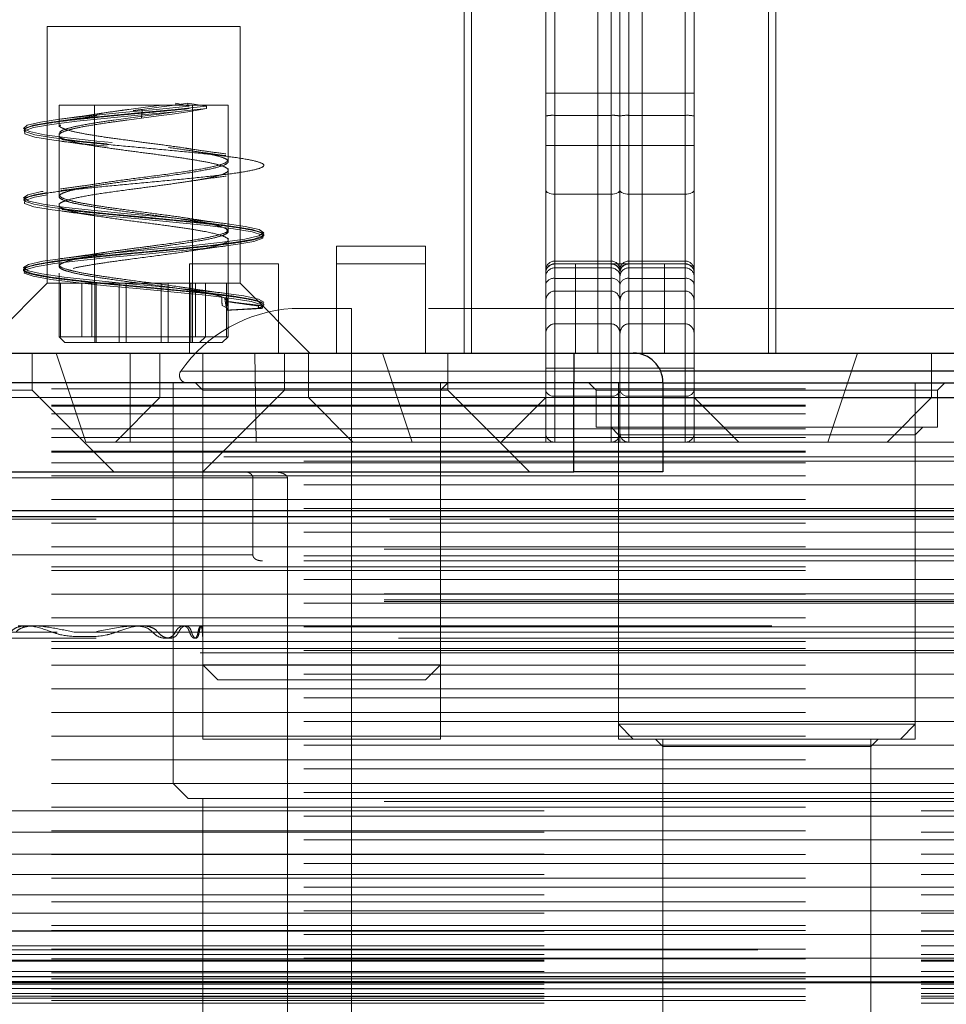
# Model space of a CAD drawing. Header units: millimetres. Extents: x 8 to 290, y 2 to 202.
# Tile 100 of 189: x 105.28 to 106.84, y 174.91 to 176.57. Entities that reach past the tile are written whole.
import ezdxf

# ---------------------------------------------------------------- set-up
doc = ezdxf.new("R2010")
doc.units = ezdxf.units.MM
doc.linetypes.add('HIDDEN', pattern=[1.905, 1.27, -0.635])
doc.styles.add('SLDTEXTSTYLE2', font='TXT', dxfattribs={"width": 0.605})
doc.dimstyles.new('SLDDIMSTYLE2', dxfattribs={"dimtxt": 2.568319, "dimasz": 3, "dimexe": 0, "dimexo": 0.0625, "dimgap": 0.64208, "dimtad": 1, "dimlfac": 20, "dimrnd": 1e-09, "dimzin": 12, "dimdsep": 46, "dimtxsty": 'SLDTEXTSTYLE2', "dimsah": 1, "dimcen": 0.09, "dimadec": 0, "dimazin": 3, "dimtfac": 1, "dimtofl": 0, "dimtmove": 0, "dimatfit": 3, "dimfxl": 1, "dimfrac": 2, "dimtolj": 1, "dimtzin": 12, "dimarcsym": 0})

# ---------------------------------------------------------------- blocks, each defined once
blk = doc.blocks.new('_D_3')
at = {"color": 7, "linetype": 'Continuous', "lineweight": 0}
blk.add_line((33.8917, 159.5789), (139.4917, 159.5789), dxfattribs=at)
at = {"color": 7, "linetype": 'Continuous', "lineweight": 18}
for points in [[(33.8917, 159.5789), (36.8917, 158.8289), (36.8917, 160.3289)], [(139.4917, 159.5789), (136.4917, 160.3289), (136.4917, 158.8289)]]:
    blk.add_solid(points, dxfattribs=at)
at = {"color": 7, "linetype": 'Continuous', "lineweight": 18, "insert": (82.772, 162.9896), "char_height": 2.64583, "attachment_point": 1, "style": 'SLDTEXTSTYLE2'}
blk.add_mtext('2112', dxfattribs=at)

msp = doc.modelspace()

# ---------------------------------------------------------------- linework, layer by layer
at = {"color": 7, "linetype": 'HIDDEN', "lineweight": 18}
for p, q in [((106.03172, 176.81084), (106.03172, 176.01084)), ((106.04422, 176.81084), (106.04422, 176.01084)), ((106.16922, 176.81084), (106.16922, 176.36005)), ((106.25672, 176.81084), (106.25672, 176.01084)), ((106.33172, 176.01084), (106.33172, 176.81084)), ((106.54422, 176.81084), (106.54422, 176.01084)), ((106.55672, 176.01084), (106.55672, 176.81084)), ((106.29422, 176.36005), (106.29422, 176.64168)), ((106.41922, 175.98518), (106.41922, 176.64168)), ((106.18422, 176.59173), (106.18422, 176.44855)), ((106.27922, 176.44855), (106.27922, 176.59173)), ((106.30922, 176.44855), (106.30922, 176.59173)), ((106.40422, 176.59173), (106.40422, 176.44855)), ((106.18422, 176.41105), (106.18422, 176.58452)), ((106.27922, 176.58452), (106.27922, 176.41105)), ((106.30922, 176.58452), (106.30922, 176.41105)), ((106.40422, 176.41105), (106.40422, 176.58452)), ((105.65422, 176.56084), (105.32922, 176.56084)), ((105.32922, 176.56084), (105.32922, 176.12834)), ((105.65422, 176.12834), (105.65422, 176.56084)), ((106.18422, 176.44855), (106.18422, 176.11531)), ((106.18422, 176.44855), (106.27922, 176.44855)), ((106.27922, 176.11531), (106.27922, 176.44855)), ((106.30922, 176.11531), (106.30922, 176.44855)), ((106.40422, 176.44855), (106.30922, 176.44855)), ((106.40422, 176.44855), (106.40422, 176.11531)), ((105.54391, 176.42834), (105.34922, 176.42834)), ((105.34922, 176.42834), (105.34922, 176.39196)), ((105.40922, 176.42834), (105.40922, 176.12834)), ((105.495, 176.42475), (105.51769, 176.42774)), ((105.51755, 176.42475), (105.53958, 176.42774)), ((105.52222, 176.42834), (105.52217, 176.42834)), ((105.52217, 176.42834), (105.54591, 176.42834)), ((105.53958, 176.42774), (105.54391, 176.42834)), ((105.54384, 176.42834), (105.56612, 176.4316)), ((105.54391, 176.42834), (105.54384, 176.42834)), ((105.54384, 176.42834), (105.56612, 176.42834)), ((105.54591, 176.4316), (105.56873, 176.42637)), ((105.54591, 176.42834), (105.54591, 176.4316)), ((105.54592, 176.42834), (105.54591, 176.42834)), ((105.56613, 176.42834), (105.54592, 176.42834)), ((105.56612, 176.4316), (105.59745, 176.42637)), ((105.56612, 176.42834), (105.56612, 176.4316)), ((105.56613, 176.42834), (105.56612, 176.42834)), ((105.63422, 176.42834), (105.56613, 176.42834)), ((105.57422, 176.12834), (105.57422, 176.42834)), ((105.59745, 176.42637), (105.59745, 176.42237)), ((105.63422, 176.33321), (105.63422, 176.42834)), ((105.49428, 176.41015), (105.46553, 176.40636)), ((105.46694, 176.42105), (105.495, 176.42475)), ((105.51684, 176.41015), (105.48807, 176.40636)), ((105.48951, 176.42105), (105.51755, 176.42475)), ((105.49428, 176.41015), (105.51798, 176.41328)), ((105.51684, 176.41015), (105.53986, 176.41328)), ((105.54592, 176.41711), (105.51798, 176.41328)), ((105.56613, 176.41711), (105.53986, 176.41328)), ((105.59745, 176.42237), (105.56613, 176.41711)), ((106.18422, 176.27834), (106.18422, 176.41105)), ((106.27922, 176.41105), (106.18422, 176.41105)), ((106.27922, 176.27834), (106.27922, 176.41105)), ((106.30922, 176.27834), (106.30922, 176.41105)), ((106.30922, 176.41105), (106.40422, 176.41105)), ((106.40422, 176.27834), (106.40422, 176.41105)), ((105.44145, 176.40307), (105.46553, 176.40636)), ((105.46322, 176.40307), (105.48807, 176.40636)), ((105.34922, 176.38044), (105.34922, 176.37747)), ((105.34922, 176.37747), (105.34922, 176.27446)), ((106.16922, 176.36005), (106.29422, 176.36005)), ((106.16922, 176.36005), (106.16922, 175.86084)), ((106.29422, 176.36005), (106.29422, 175.86084)), ((106.41922, 176.36005), (106.29422, 176.36005)), ((105.63422, 176.31872), (105.63422, 176.32169)), ((105.63422, 176.21571), (105.63422, 176.31872)), ((106.18422, 175.93824), (106.18422, 176.27834)), ((106.18422, 176.27834), (106.27922, 176.27834)), ((106.27922, 176.27834), (106.27922, 175.93824)), ((106.40422, 176.27834), (106.30922, 176.27834)), ((106.30922, 176.27834), (106.30922, 175.93824)), ((106.40422, 175.93824), (106.40422, 176.27834)), ((105.34922, 176.26294), (105.34922, 176.25996)), ((105.34922, 176.25996), (105.34922, 176.15696)), ((105.63422, 176.20122), (105.63422, 176.20419)), ((105.63422, 176.0982), (105.63422, 176.20122)), ((105.96672, 176.19084), (105.81672, 176.19084)), ((105.81672, 176.19084), (105.81672, 176.01084)), ((105.96672, 176.01084), (105.96672, 176.19084)), ((105.71922, 176.16084), (105.56922, 176.16084)), ((105.56922, 176.16084), (105.56922, 176.01084)), ((105.71922, 176.01084), (105.71922, 176.16084)), ((105.96672, 176.16084), (105.81672, 176.16084)), ((106.27922, 176.1657), (106.18422, 176.1657)), ((106.18422, 176.13658), (106.18422, 176.16565)), ((106.18422, 176.16115), (106.27922, 176.16115)), ((106.18422, 176.11531), (106.18422, 176.16115)), ((106.21922, 176.16084), (106.18422, 176.16084)), ((106.18422, 175.86084), (106.18422, 176.16069)), ((106.36922, 176.16084), (106.21922, 176.16084)), ((106.21922, 176.16084), (106.21922, 176.01084)), ((106.27922, 176.13658), (106.27922, 176.16565)), ((106.27922, 176.16115), (106.27922, 176.11531)), ((106.27922, 175.86084), (106.27922, 176.16069)), ((106.40422, 176.1657), (106.30922, 176.1657)), ((106.30922, 176.13658), (106.30922, 176.16565)), ((106.30922, 176.16115), (106.30922, 176.11531)), ((106.40422, 176.16115), (106.30922, 176.16115)), ((106.30922, 175.86084), (106.30922, 176.16069)), ((106.40422, 176.16084), (106.36922, 176.16084)), ((106.36922, 176.01084), (106.36922, 176.16084)), ((106.40422, 176.13658), (106.40422, 176.16565)), ((106.40422, 176.11531), (106.40422, 176.16115)), ((106.40422, 175.86084), (106.40422, 176.16069)), ((105.34922, 176.14544), (105.34922, 176.14247)), ((106.18422, 176.15412), (106.27922, 176.15412)), ((106.18422, 176.06002), (106.18422, 176.15412)), ((106.27922, 176.15412), (106.27922, 176.06002)), ((106.30922, 176.15412), (106.30922, 176.06002)), ((106.40422, 176.15412), (106.30922, 176.15412)), ((106.40422, 176.06002), (106.40422, 176.15412)), ((105.32922, 176.12834), (105.21172, 176.01084)), ((105.65422, 176.12834), (105.32922, 176.12834)), ((105.34922, 176.14247), (105.34922, 176.03834)), ((105.3493, 176.12834), (105.3493, 176.03834)), ((105.35189, 176.12834), (105.35189, 176.03834)), ((105.38761, 176.03834), (105.38761, 176.12834)), ((105.40435, 176.03834), (105.40435, 176.12834)), ((105.40962, 176.12834), (105.40962, 176.02834)), ((105.41195, 176.12834), (105.41195, 176.02834)), ((105.45025, 176.02834), (105.45025, 176.12834)), ((105.46209, 176.02834), (105.46209, 176.12834)), ((105.52135, 176.02834), (105.52135, 176.12834)), ((105.53318, 176.02834), (105.53318, 176.12834)), ((105.57149, 176.12834), (105.57149, 176.02834)), ((105.57382, 176.12834), (105.57382, 176.02834)), ((105.57908, 176.03834), (105.57908, 176.12834)), ((105.59583, 176.03834), (105.59583, 176.12834)), ((105.63155, 176.12834), (105.63155, 176.03834)), ((105.63413, 176.12834), (105.63413, 176.03834)), ((105.77172, 176.01084), (105.65422, 176.12834)), ((106.18422, 176.13658), (106.18422, 176.06002)), ((106.27922, 176.13658), (106.18422, 176.13658)), ((106.27922, 176.06002), (106.27922, 176.13658)), ((106.30922, 176.13658), (106.40422, 176.13658)), ((106.30922, 176.06002), (106.30922, 176.13658)), ((106.40422, 176.13658), (106.40422, 176.06002)), ((106.18422, 176.11531), (106.27922, 176.11531)), ((106.40422, 176.11531), (106.30922, 176.11531)), ((105.62856, 176.1035), (105.62362, 176.10547)), ((105.63418, 176.09777), (105.62856, 176.1035)), ((105.63155, 176.09756), (105.63185, 176.09777)), ((105.63155, 176.09756), (105.63156, 176.08306)), ((105.63414, 176.09756), (105.63418, 176.09777)), ((105.63414, 176.09756), (105.63414, 176.08306)), ((105.63098, 176.0877), (105.62381, 176.09091)), ((105.63098, 176.0877), (105.63419, 176.08333)), ((105.63156, 176.08306), (105.63193, 176.08333)), ((105.63414, 176.08306), (105.63419, 176.08333)), ((105.63422, 176.08371), (105.63422, 176.08669)), ((105.63422, 176.03834), (105.63422, 176.08371)), ((105.68507, 176.08628), (105.68507, 176.09028)), ((105.6922, 176.08628), (105.6917, 176.08894)), ((105.6922, 176.09028), (105.69171, 176.09291)), ((105.6922, 176.08628), (105.6922, 176.09028)), ((105.84172, 176.08584), (105.74172, 176.08584)), ((105.84172, 175.98054), (105.84172, 176.08584)), ((107.24172, 176.08584), (105.84172, 176.08584)), ((105.84172, 175.98054), (105.84172, 176.08584)), ((106.18422, 176.06002), (106.27922, 176.06002)), ((106.40422, 176.06002), (106.30922, 176.06002)), ((105.34922, 176.03834), (105.59583, 176.03834)), ((105.34922, 176.03834), (105.35922, 176.02834)), ((105.35922, 176.02834), (105.3493, 176.03834)), ((105.58591, 176.02834), (105.35922, 176.02834)), ((105.59583, 176.03834), (105.58591, 176.02834)), ((105.58591, 176.02834), (105.62422, 176.02834)), ((105.63413, 176.03834), (105.59626, 176.03834)), ((105.62422, 176.02834), (105.63413, 176.03834)), ((105.62422, 176.02834), (105.63422, 176.03834)), ((105.63413, 176.03834), (105.63422, 176.03834)), ((105.30422, 175.94834), (105.30422, 176.01084)), ((105.34422, 176.01084), (105.39422, 175.86084)), ((105.46922, 176.01084), (105.46922, 175.86084)), ((105.51922, 176.01084), (105.51922, 175.93584)), ((105.59172, 175.96084), (105.59172, 176.01084)), ((105.679, 176.01084), (105.68117, 175.86084)), ((105.72922, 176.01084), (105.72922, 175.94834)), ((105.76922, 175.93584), (105.76922, 176.01084)), ((105.89422, 176.01084), (105.94422, 175.86084)), ((106.00422, 175.94834), (106.00422, 176.01084)), ((106.16922, 176.01084), (106.16922, 175.93584)), ((106.21672, 176.01084), (106.21672, 175.96084)), ((106.41922, 175.93584), (106.41922, 176.01084)), ((106.69422, 176.01084), (106.64422, 175.86084)), ((106.81922, 176.01084), (106.81922, 175.93584)), ((105.84172, 175.98054), (105.55429, 175.98054)), ((105.84172, 175.96084), (105.84172, 175.98054)), ((105.84172, 175.96084), (105.84172, 175.98054)), ((105.84172, 175.98054), (107.24172, 175.98054)), ((106.36267, 175.98054), (105.84172, 175.98054)), ((106.29422, 175.98518), (106.16922, 175.98518)), ((106.41922, 175.98518), (106.29422, 175.98518)), ((106.41922, 175.98518), (106.41922, 175.86084)), ((138.99172, 175.95084), (69.56672, 175.95084)), ((104.04235, 175.96084), (106.36672, 175.96084)), ((104.22374, 175.96084), (106.21672, 175.96084)), ((105.30422, 175.94834), (105.02922, 175.94834)), ((105.44172, 175.81084), (105.30422, 175.94834)), ((105.54172, 175.96084), (105.54172, 175.28584)), ((105.54172, 175.96084), (105.54172, 175.81084)), ((105.57922, 175.96084), (105.59172, 175.94834)), ((105.59172, 175.96084), (105.59172, 175.48584)), ((105.72922, 175.94834), (105.59172, 175.94834)), ((105.72922, 175.94834), (105.59172, 175.81084)), ((105.59172, 175.94834), (105.59172, 175.36084)), ((106.00422, 175.94834), (105.72922, 175.94834)), ((105.84172, 175.96084), (105.84172, 175.28584)), ((105.84172, 175.66084), (105.84172, 175.96084)), ((105.84172, 174.46084), (105.84172, 175.96084)), ((105.99172, 175.48584), (105.99172, 175.96084)), ((105.99172, 175.94834), (106.00422, 175.96084)), ((105.99172, 175.36084), (105.99172, 175.94834)), ((106.14172, 175.81084), (106.00422, 175.94834)), ((106.21672, 175.96084), (106.36672, 175.96084)), ((106.21672, 175.96084), (106.21672, 175.81084)), ((106.24172, 175.96084), (106.25422, 175.94834)), ((106.82922, 175.94834), (106.25422, 175.94834)), ((106.25422, 175.94834), (106.25422, 175.88584)), ((106.29172, 175.96084), (106.29172, 175.38584)), ((106.79172, 175.38584), (106.79172, 175.96084)), ((106.82922, 175.94834), (106.84172, 175.96084)), ((106.82922, 175.88584), (106.82922, 175.94834)), ((105.51922, 175.93584), (101.81672, 175.93584)), ((103.95516, 175.93584), (106.36672, 175.93584)), ((105.51922, 175.93584), (105.44422, 175.86084)), ((105.76922, 175.93584), (105.51922, 175.93584)), ((105.84422, 175.86084), (105.76922, 175.93584)), ((106.16922, 175.93584), (105.76922, 175.93584)), ((106.16922, 175.93584), (106.09422, 175.86084)), ((106.41922, 175.93584), (106.16922, 175.93584)), ((106.27922, 175.93824), (106.18422, 175.93824)), ((106.18422, 175.86084), (106.18422, 175.93824)), ((106.27922, 175.86084), (106.27922, 175.93824)), ((106.30922, 175.93824), (106.40422, 175.93824)), ((106.30922, 175.86084), (106.30922, 175.93824)), ((106.40422, 175.86084), (106.40422, 175.93824)), ((106.49422, 175.86084), (106.41922, 175.93584)), ((106.81922, 175.93584), (106.41922, 175.93584)), ((106.81922, 175.93584), (106.74422, 175.86084)), ((107.06922, 175.93584), (106.81922, 175.93584)), ((138.99172, 175.92334), (69.56672, 175.92334)), ((138.99172, 175.92121), (69.56672, 175.92121)), ((138.99172, 175.90846), (69.56672, 175.90846)), ((138.99172, 175.88318), (69.56672, 175.88318)), ((106.82922, 175.88584), (106.25422, 175.88584)), ((106.27922, 175.88584), (106.29172, 175.87334)), ((106.79172, 175.87334), (106.80422, 175.88584)), ((138.99172, 175.8686), (69.56672, 175.8686)), ((106.79172, 175.87334), (106.29172, 175.87334)), ((106.29172, 175.87334), (106.29172, 175.36084)), ((106.79172, 175.36084), (106.79172, 175.87334)), ((138.99172, 175.84584), (96.30708, 175.84584)), ((105.39422, 175.86084), (105.68117, 175.86084)), ((105.68117, 175.86084), (105.94422, 175.86084)), ((105.94422, 175.86084), (106.29422, 175.86084)), ((106.29422, 175.86084), (106.64422, 175.86084)), ((106.64422, 175.86084), (106.90726, 175.86084)), ((138.99172, 175.84397), (69.56672, 175.84397)), ((69.56672, 175.82875), (138.99172, 175.82875)), ((101.81672, 175.83584), (138.99172, 175.83584)), ((138.99172, 175.82584), (96.34172, 175.82584)), ((138.99172, 175.80411), (69.56672, 175.80411)), ((105.73401, 175.80084), (101.90422, 175.80084)), ((105.67589, 175.80084), (101.90422, 175.80084)), ((105.67589, 175.67084), (105.67589, 175.80084)), ((105.73401, 175.80084), (105.73401, 174.46084)), ((69.56672, 175.78889), (138.99172, 175.78889)), ((138.99172, 175.76425), (69.56672, 175.76425)), ((69.56672, 175.74903), (138.99172, 175.74903)), ((138.99172, 175.74584), (69.56672, 175.74584)), ((104.00172, 175.73084), (138.98172, 175.73084)), ((104.14172, 175.73084), (138.84172, 175.73084)), ((138.99172, 175.7244), (69.56672, 175.7244)), ((69.56672, 175.70918), (138.99172, 175.70918)), ((138.99172, 175.68454), (69.56672, 175.68454)), ((103.99172, 175.68084), (138.99172, 175.68084)), ((105.67589, 175.67084), (69.56672, 175.67084)), ((69.56672, 175.66932), (138.99172, 175.66932)), ((69.56672, 175.66084), (138.99172, 175.66084)), ((138.99172, 175.65084), (69.56672, 175.65084)), ((138.99172, 175.64468), (69.56672, 175.64468)), ((69.56672, 175.62947), (138.99172, 175.62947)), ((138.99172, 175.60483), (69.56672, 175.60483)), ((103.99172, 175.60518), (138.99172, 175.60518)), ((69.56672, 175.58961), (138.99172, 175.58961)), ((103.99172, 175.5955), (138.99172, 175.5955)), ((103.99172, 175.59268), (138.99172, 175.59268)), ((138.99172, 175.56497), (69.56672, 175.56497)), ((69.56672, 175.54975), (138.99172, 175.54975)), ((138.93509, 175.55134), (104.04821, 175.55134)), ((103.99172, 175.54099), (105.33758, 175.54099)), ((103.99172, 175.54099), (105.37467, 175.54099)), ((103.99438, 175.54099), (138.98905, 175.54099)), ((103.99438, 175.54099), (105.33758, 175.54099)), ((104.00595, 175.54099), (138.97749, 175.54099)), ((104.00595, 175.54099), (105.33758, 175.54099)), ((104.01586, 175.53064), (138.96756, 175.53064)), ((104.02937, 175.54099), (138.95406, 175.54099)), ((104.02937, 175.54099), (105.33758, 175.54099)), ((104.07635, 175.54099), (138.90708, 175.54099)), ((104.07635, 175.54099), (105.33758, 175.54099)), ((104.14172, 175.53084), (138.84172, 175.53084)), ((105.37467, 175.54099), (105.40877, 175.54099)), ((105.40877, 175.54099), (120.29967, 175.54099)), ((105.44585, 175.54099), (120.26258, 175.54099)), ((105.50669, 175.54099), (120.20175, 175.54099)), ((105.51572, 175.54099), (120.19271, 175.54099)), ((105.54536, 175.54099), (120.16307, 175.54099)), ((105.55074, 175.54099), (120.1577, 175.54099)), ((105.56909, 175.54099), (120.13935, 175.54099)), ((105.57244, 175.54099), (120.136, 175.54099)), ((105.58348, 175.54099), (120.12495, 175.54099)), ((105.58535, 175.54099), (120.12308, 175.54099)), ((105.59059, 175.54099), (120.11784, 175.54099)), ((105.5912, 175.54099), (120.11724, 175.54099)), ((138.99172, 175.52511), (69.56672, 175.52511)), ((69.56672, 175.5099), (138.99172, 175.5099)), ((139.24172, 175.50584), (99.54172, 175.50584)), ((138.99172, 175.51334), (102.99172, 175.51334)), ((138.99172, 175.48526), (69.56672, 175.48526)), ((105.59172, 175.48584), (105.99172, 175.48584)), ((105.59172, 175.48584), (105.61672, 175.46084)), ((105.96672, 175.46084), (105.99172, 175.48584)), ((69.56672, 175.47004), (138.99172, 175.47004)), ((105.61672, 175.46084), (105.96672, 175.46084)), ((138.99172, 175.4454), (69.56672, 175.4454)), ((69.56672, 175.43018), (138.99172, 175.43018)), ((138.99172, 175.40554), (69.56672, 175.40554)), ((69.56672, 175.39033), (138.99172, 175.39033)), ((106.54172, 175.38584), (106.29172, 175.38584)), ((106.29172, 175.38584), (106.31672, 175.36084)), ((106.79172, 175.38584), (106.54172, 175.38584)), ((106.76672, 175.36084), (106.79172, 175.38584)), ((138.99172, 175.36569), (69.56672, 175.36569)), ((69.56672, 175.35047), (138.99172, 175.35047)), ((105.99172, 175.36084), (105.59172, 175.36084)), ((106.79172, 175.36084), (106.29172, 175.36084)), ((106.35422, 175.36084), (106.36672, 175.34834)), ((106.36672, 175.36084), (106.36672, 174.28584)), ((106.71672, 175.34834), (106.36672, 175.34834)), ((106.36672, 175.34834), (106.36672, 174.21084)), ((106.71672, 174.28584), (106.71672, 175.36084)), ((106.71672, 175.34834), (106.72922, 175.36084)), ((106.71672, 174.21084), (106.71672, 175.34834)), ((138.99172, 175.32583), (69.56672, 175.32583)), ((69.56672, 175.31061), (138.99172, 175.31061)), ((138.99172, 175.28598), (69.56672, 175.28598)), ((105.54172, 175.28584), (105.84172, 175.28584)), ((105.54172, 175.28584), (105.56672, 175.26084)), ((105.84172, 175.28584), (107.24172, 175.28584)), ((105.84172, 175.28584), (105.84172, 175.26084)), ((69.56672, 175.27076), (138.99172, 175.27076)), ((103.99172, 175.25584), (138.99172, 175.25584)), ((105.56672, 175.26084), (105.84172, 175.26084)), ((105.59172, 175.26084), (105.59172, 173.71084)), ((105.84172, 175.26084), (107.24172, 175.26084)), ((105.84172, 175.26084), (105.84172, 173.71084)), ((138.99172, 175.24612), (69.56672, 175.24612)), ((102.99172, 175.24016), (138.99172, 175.24016)), ((69.56672, 175.2309), (138.99172, 175.2309)), ((138.99172, 175.20626), (69.56672, 175.20626)), ((102.99172, 175.20421), (138.99172, 175.20421)), ((69.56672, 175.19104), (138.99172, 175.19104)), ((138.99172, 175.16641), (69.56672, 175.16641)), ((102.99172, 175.16706), (138.99172, 175.16706)), ((69.56672, 175.15119), (138.99172, 175.15119)), ((102.99172, 175.13293), (138.99172, 175.13293)), ((138.99172, 175.12655), (69.56672, 175.12655)), ((69.56672, 175.11133), (138.99172, 175.11133)), ((138.99172, 175.08669), (69.56672, 175.08669)), ((102.99172, 175.09855), (138.99172, 175.09855)), ((69.56672, 175.07148), (138.99172, 175.07148)), ((102.99172, 175.06789), (138.99172, 175.06789)), ((138.99172, 175.04684), (69.56672, 175.04684)), ((138.99172, 175.03847), (102.99172, 175.03847)), ((102.99172, 175.03802), (138.99172, 175.03802)), ((102.99172, 175.03758), (138.99172, 175.03758)), ((69.56672, 175.03162), (138.99172, 175.03162)), ((138.99172, 175.00698), (69.56672, 175.00698)), ((99.54172, 175.00584), (139.24172, 175.00584)), ((102.99172, 175.01239), (138.99172, 175.01239)), ((69.56672, 174.99176), (138.99172, 174.99176)), ((102.99172, 174.99834), (138.99172, 174.99834)), ((138.99172, 174.99052), (102.99172, 174.99052)), ((102.99172, 174.98856), (138.99172, 174.98856)), ((102.99172, 174.98662), (138.99172, 174.98662)), ((138.99172, 174.96712), (69.56672, 174.96712)), ((102.99172, 174.96926), (138.99172, 174.96926)), ((69.56672, 174.95191), (138.99172, 174.95191)), ((138.99172, 174.95084), (69.56672, 174.95084)), ((138.99172, 174.95713), (102.99172, 174.95713)), ((102.99172, 174.95266), (138.99172, 174.95266)), ((102.99172, 174.94825), (138.99172, 174.94825)), ((102.99172, 174.94068), (138.99172, 174.94068)), ((138.99172, 174.94), (102.99172, 174.94)), ((138.99172, 174.92727), (69.56672, 174.92727)), ((138.99172, 174.92084), (96.34172, 174.92084)), ((102.99172, 174.93216), (138.99172, 174.93216)), ((102.99172, 174.9281), (138.99172, 174.9281)), ((102.99172, 174.92442), (138.99172, 174.92442)), ((102.99172, 174.91634), (138.99172, 174.91634))]:
    msp.add_line(p, q, dxfattribs=at)
at = {"color": 7, "linetype": 'Continuous', "lineweight": 25}
for p, q in [((104.54172, 176.01084), (141.54172, 176.01084)), ((106.21672, 176.01084), (106.21672, 175.96084)), ((107.24172, 175.98054), (106.36267, 175.98054)), ((106.21672, 175.96084), (104.22374, 175.96084)), ((106.21672, 175.81084), (106.21672, 175.96084)), ((106.36672, 175.96084), (106.21672, 175.96084)), ((106.36672, 175.96084), (106.36672, 175.81084)), ((106.36672, 175.96084), (138.99172, 175.96084)), ((106.36672, 175.93584), (138.99172, 175.93584)), ((104.01672, 175.81084), (106.21672, 175.81084)), ((106.36672, 175.81084), (106.21672, 175.81084)), ((101.99172, 175.74584), (138.99172, 175.74584)), ((101.99172, 175.73584), (138.99172, 175.73584)), ((101.99172, 174.96084), (138.99172, 174.96084)), ((101.99172, 174.95084), (138.99172, 174.95084))]:
    msp.add_line(p, q, dxfattribs=at)
at = {"color": 7, "linetype": 'HIDDEN', "lineweight": 18, "flags": 128}
for points in [[(105.69368, 176.09594), (105.69418, 176.09627), (105.68505, 176.10159), (105.66038, 176.10691), (105.6221, 176.11224), (105.57333, 176.11756), (105.518, 176.12289), (105.46056, 176.12821), (105.4056, 176.13353), (105.35759, 176.13886), (105.32039, 176.14418), (105.29697, 176.14951), (105.28923, 176.15483), (105.29779, 176.16016), (105.32198, 176.16548), (105.35982, 176.1708), (105.40828, 176.17613), (105.46346, 176.18145), (105.52092, 176.18678), (105.57603, 176.1921), (105.62434, 176.19743), (105.66198, 176.20275), (105.68591, 176.20807), (105.69421, 176.2134), (105.6862, 176.21872), (105.66254, 176.22404), (105.62512, 176.22937), (105.57695, 176.2347), (105.52194, 176.24002), (105.46449, 176.24534), (105.40922, 176.25067), (105.3606, 176.25599), (105.32254, 176.26132), (105.2981, 176.26664), (105.28924, 176.27196), (105.29668, 176.27729), (105.31984, 176.28261), (105.35684, 176.28794), (105.40468, 176.29326), (105.45952, 176.29858), (105.51698, 176.30391), (105.5724, 176.30924), (105.62131, 176.31456), (105.65979, 176.31988), (105.68475, 176.32521), (105.69416, 176.33053), (105.68727, 176.33585), (105.66463, 176.34118), (105.62808, 176.3465), (105.58056, 176.35183), (105.52587, 176.35715), (105.46842, 176.36248), (105.41287, 176.3678), (105.36366, 176.37312), (105.32476, 176.37845), (105.2993, 176.38378), (105.28933, 176.3891), (105.29566, 176.39442), (105.31777, 176.39975), (105.3539, 176.40507), (105.4011, 176.4104), (105.45561, 176.41571), (105.51307, 176.42104), (105.56873, 176.42637), (105.56873, 176.42637)], [(105.69107, 176.09627), (105.67306, 176.10159), (105.64048, 176.10691), (105.59589, 176.11224), (105.54291, 176.11756), (105.48584, 176.12289), (105.42923, 176.12821), (105.37764, 176.13353), (105.33523, 176.13886), (105.30544, 176.14418), (105.29064, 176.14951), (105.29203, 176.15483), (105.30949, 176.16016), (105.34163, 176.16548), (105.38585, 176.1708), (105.43859, 176.17613), (105.49561, 176.18145), (105.55232, 176.18678), (105.60415, 176.1921), (105.64692, 176.19743), (105.6772, 176.20275), (105.69255, 176.20807), (105.69172, 176.2134), (105.6748, 176.21872), (105.64314, 176.22404), (105.59928, 176.22937), (105.54675, 176.2347), (105.48981, 176.24002), (105.43302, 176.24534), (105.38094, 176.25067), (105.33779, 176.25599), (105.30704, 176.26132), (105.29115, 176.26664), (105.29141, 176.27196), (105.30778, 176.27729), (105.33899, 176.28261), (105.38249, 176.28794), (105.43476, 176.29326), (105.49162, 176.29858), (105.54852, 176.30391), (105.60083, 176.30924), (105.64434, 176.31456), (105.67557, 176.31988), (105.69201, 176.32521), (105.69231, 176.33053), (105.67647, 176.33585), (105.64574, 176.34118), (105.60263, 176.3465), (105.55058, 176.35183), (105.49379, 176.35715), (105.43683, 176.36248), (105.3843, 176.3678), (105.34041, 176.37312), (105.3087, 176.37845), (105.29173, 176.38378), (105.29087, 176.3891), (105.30616, 176.39442), (105.3364, 176.39975), (105.37916, 176.40507), (105.43096, 176.4104), (105.48766, 176.41571), (105.54474, 176.42104), (105.59745, 176.42637), (105.59745, 176.42637)], [(105.69107, 176.09227), (105.67306, 176.09759), (105.64048, 176.10291), (105.59589, 176.10824), (105.54291, 176.11356), (105.48584, 176.11889), (105.42923, 176.12421), (105.37764, 176.12953), (105.33523, 176.13486), (105.30544, 176.14018), (105.29064, 176.14551), (105.29203, 176.15083), (105.30949, 176.15616), (105.34163, 176.16148), (105.38585, 176.1668), (105.43859, 176.17213), (105.49561, 176.17745), (105.55232, 176.18278), (105.60415, 176.1881), (105.64692, 176.19343), (105.6772, 176.19875), (105.69255, 176.20407), (105.69173, 176.2094), (105.6748, 176.21472), (105.64314, 176.22004), (105.59928, 176.22537), (105.54675, 176.2307), (105.48981, 176.23602), (105.43302, 176.24134), (105.38094, 176.24667), (105.33779, 176.25199), (105.30704, 176.25732), (105.29115, 176.26264), (105.29141, 176.26796), (105.30778, 176.27329), (105.33898, 176.27861), (105.38249, 176.28394), (105.43476, 176.28926), (105.49162, 176.29458), (105.54852, 176.29991), (105.60083, 176.30524), (105.64434, 176.31056), (105.67557, 176.31588), (105.69201, 176.32121), (105.69232, 176.32653), (105.67647, 176.33185), (105.64574, 176.33718), (105.60263, 176.3425), (105.55058, 176.34783), (105.49379, 176.35315), (105.43683, 176.35848), (105.3843, 176.3638), (105.34041, 176.36912), (105.3087, 176.37445), (105.29173, 176.37978), (105.29086, 176.3851), (105.30616, 176.39042), (105.3364, 176.39575), (105.37916, 176.40107), (105.43096, 176.4064), (105.48766, 176.41171), (105.54474, 176.41704), (105.59745, 176.42237), (105.59745, 176.42237)], [(106.16922, 176.28529), (106.16951, 176.28393), (106.17036, 176.28263), (106.17175, 176.28143), (106.17361, 176.28038), (106.17588, 176.27951), (106.17848, 176.27887), (106.18129, 176.27847), (106.18422, 176.27834)], [(106.27922, 176.27834), (106.28214, 176.27847), (106.28496, 176.27887), (106.28755, 176.27951), (106.28982, 176.28038), (106.29169, 176.28143), (106.29308, 176.28263), (106.29393, 176.28393), (106.29422, 176.28529)], [(106.30922, 176.27834), (106.30629, 176.27847), (106.30348, 176.27887), (106.30088, 176.27951), (106.29861, 176.28038), (106.29675, 176.28143), (106.29536, 176.28263), (106.29451, 176.28393), (106.29422, 176.28529)], [(106.41922, 176.28529), (106.41893, 176.28393), (106.41808, 176.28263), (106.41669, 176.28143), (106.41482, 176.28038), (106.41255, 176.27951), (106.40996, 176.27887), (106.40714, 176.27847), (106.40422, 176.27834)]]:
    msp.add_lwpolyline(points, dxfattribs=at)
at = {"color": 7, "linetype": 'HIDDEN', "lineweight": 18}
for centre, radius, start, end in [((106.18048, 176.35481), 0.05636, 86.2021, 101.53279), ((106.28295, 176.35481), 0.05636, 78.46721, 93.7979), ((106.30548, 176.35481), 0.05636, 86.2021, 101.53279), ((106.40795, 176.35481), 0.05636, 78.46721, 93.7979), ((106.18422, 176.1507), 0.015, 90, 180), ((106.18388, 176.14648), 0.01467, 88.696, 178.63376), ((106.18422, 176.14584), 0.015, 90, 180), ((106.27922, 176.1507), 0.015, 0, 90), ((106.27955, 176.14648), 0.01467, 1.36624, 91.304), ((106.27922, 176.14584), 0.015, 0, 90), ((106.30922, 176.1507), 0.015, 90, 180), ((106.30888, 176.14648), 0.01467, 88.696, 178.63376), ((106.30922, 176.14584), 0.015, 90, 180), ((106.40422, 176.1507), 0.015, 0, 90), ((106.40455, 176.14648), 0.01467, 1.36624, 91.304), ((106.40422, 176.14584), 0.015, 0, 90), ((106.18389, 176.13944), 0.01468, 88.71745, 178.65728), ((106.27955, 176.13944), 0.01468, 1.34272, 91.28255), ((106.30889, 176.13944), 0.01468, 88.71745, 178.65728), ((106.40455, 176.13944), 0.01468, 1.34272, 91.28255), ((106.18235, 176.12331), 0.0134, 81.99184, 168.66438), ((106.28108, 176.12331), 0.0134, 11.33562, 98.00816), ((106.30735, 176.12331), 0.0134, 81.99184, 168.66438), ((106.40608, 176.12331), 0.0134, 11.33562, 98.00816), ((105.75855, 175.8364), 0.25, 93.86074, 144.79115), ((105.5645, 175.97334), 0.0125, 144.79115, 270), ((106.18226, 175.95143), 0.01334, 192.29984, 278.45746), ((106.28118, 175.95143), 0.01334, 261.54254, 347.70016), ((106.30726, 175.95143), 0.01334, 192.29984, 278.45746), ((106.40618, 175.95143), 0.01334, 261.54254, 347.70016), ((106.18422, 175.87584), 0.015, 180, 270), ((106.27922, 175.87584), 0.015, 270, 0), ((106.30922, 175.87584), 0.015, 180, 270), ((106.40422, 175.87584), 0.015, 270, 0)]:
    msp.add_arc(centre, radius, start, end, dxfattribs=at)
at = {"color": 7, "linetype": 'Continuous', "lineweight": 25}
msp.add_arc((106.31672, 175.96084), 0.05, 0, 90, dxfattribs=at)
at = {"color": 7, "linetype": 'HIDDEN', "lineweight": 18}
for centre, major_axis, ratio, start_param, end_param in [((106.18422, 176.44849), (0.015, 0), 0.0033431, 1.5707963, 3.1415927), ((106.27922, 176.44849), (0.015, 0), 0.0033431, 0, 1.5707963), ((106.30922, 176.44849), (0.015, 0), 0.0033431, 1.5707963, 3.1415927), ((106.40422, 176.44849), (0.015, 0), 0.0033431, 0, 1.5707963), ((106.18422, 176.0983), (0, 0.01702), 0.8814243, 0, 1.5707963), ((106.27922, 176.0983), (0, 0.01702), 0.8814243, 4.712389, 6.2831853), ((106.30922, 176.0983), (0, 0.01702), 0.8814243, 0, 1.5707963), ((106.40422, 176.0983), (0, 0.01702), 0.8814243, 4.712389, 6.2831853), ((106.18422, 176.04302), (0, 0.017), 0.8823683, 0, 1.5707963), ((106.27922, 176.04302), (0, 0.017), 0.8823683, 4.712389, 6.2831853), ((106.30922, 176.04302), (0, 0.017), 0.8823683, 0, 1.5707963), ((106.40422, 176.04302), (0, 0.017), 0.8823683, 4.712389, 6.2831853)]:
    msp.add_ellipse(centre, major_axis=major_axis, ratio=ratio, start_param=start_param, end_param=end_param, dxfattribs=at)
for points, knots in [([(105.29008, 176.38573), (105.291, 176.38729), (105.29296, 176.39063), (105.31566, 176.39575), (105.35194, 176.40107), (105.39992, 176.4064), (105.45505, 176.41171), (105.51362, 176.41704), (105.55037, 176.42059), (105.56873, 176.42237)], [0, 0, 0, 0, 0.1280772, 0.2734119, 0.4187513, 0.5640076, 0.7093142, 0.8547427, 1, 1, 1, 1]), ([(105.62362, 176.10547), (105.61841, 176.10701), (105.60826, 176.11001), (105.58496, 176.11437), (105.55891, 176.11848), (105.52363, 176.12344), (105.48045, 176.12903), (105.43623, 176.13495), (105.40396, 176.13986), (105.37945, 176.14435), (105.36694, 176.1474), (105.35924, 176.14986), (105.35092, 176.15302), (105.34693, 176.15769), (105.3562, 176.1636), (105.37815, 176.16957), (105.41085, 176.17521), (105.44563, 176.18022), (105.47633, 176.18433), (105.50796, 176.18845), (105.54574, 176.19351), (105.5837, 176.19914), (105.61307, 176.205), (105.63046, 176.21046), (105.63705, 176.21634), (105.62824, 176.22197), (105.60783, 176.22758), (105.58181, 176.2325), (105.5465, 176.2378), (105.50676, 176.24314), (105.46402, 176.24868), (105.42452, 176.25413), (105.39423, 176.259), (105.37308, 176.26327), (105.35596, 176.26802), (105.3473, 176.27311), (105.35079, 176.2783), (105.36277, 176.28308), (105.38066, 176.28732), (105.40497, 176.2917), (105.43438, 176.29618), (105.4745, 176.30161), (105.52366, 176.30797), (105.57206, 176.31474), (105.60801, 176.32123), (105.6284, 176.32704), (105.63585, 176.33231), (105.63241, 176.33729), (105.62005, 176.342), (105.60106, 176.34643), (105.57514, 176.35104), (105.54198, 176.35593), (105.5037, 176.36102), (105.46747, 176.36575), (105.43389, 176.37032), (105.4028, 176.37502), (105.37658, 176.37988), (105.35812, 176.38479), (105.35033, 176.38878), (105.34804, 176.39368), (105.35543, 176.39842), (105.37677, 176.40406), (105.40465, 176.40926), (105.43897, 176.41432), (105.46411, 176.41768), (105.47409, 176.41901)], [0, 0, 0, 0, 0.0147496, 0.0286887, 0.0418165, 0.0541325, 0.076233, 0.0951156, 0.1107665, 0.1231741, 0.1381979, 0.1399226, 0.1468235, 0.1685841, 0.1843892, 0.2034336, 0.2257034, 0.2381081, 0.2514626, 0.265005, 0.2776194, 0.2999642, 0.3186292, 0.3335967, 0.3523304, 0.3749041, 0.3871988, 0.4061618, 0.4217968, 0.4380187, 0.4573181, 0.4747264, 0.4902392, 0.5038525, 0.515621, 0.5358201, 0.5523754, 0.5652715, 0.5816767, 0.5929956, 0.6073074, 0.6246032, 0.6448724, 0.6681022, 0.6891196, 0.7068163, 0.7236241, 0.7395419, 0.7545689, 0.7687042, 0.7819472, 0.7988002, 0.8155762, 0.8306545, 0.844032, 0.8593782, 0.8755892, 0.8906621, 0.9062709, 0.9139298, 0.9374645, 0.9515506, 0.9678611, 0.987245, 1, 1, 1, 1]), ([(105.41266, 176.41033), (105.40324, 176.40891), (105.38408, 176.406), (105.3627, 176.40323), (105.35182, 176.40183)], [0, 0, 0, 0, 0.4913146, 1, 1, 1, 1]), ([(105.41338, 176.41342), (105.40396, 176.41199), (105.3848, 176.40907), (105.36341, 176.40631), (105.35253, 176.4049)], [0, 0, 0, 0, 0.4913819, 1, 1, 1, 1]), ([(105.41278, 176.41318), (105.41636, 176.41379), (105.42772, 176.41574), (105.44207, 176.41768), (105.4519, 176.41901)], [0, 0, 0, 0, 0.31479102, 1, 1, 1, 1]), ([(105.4519, 176.41901), (105.45668, 176.41967), (105.46166, 176.42035), (105.46673, 176.42102), (105.46694, 176.42105)], [0, 0, 0, 0, 0.9586115, 1, 1, 1, 1]), ([(105.47409, 176.41901), (105.47901, 176.41967), (105.48414, 176.42035), (105.48929, 176.42102), (105.48951, 176.42105)], [0, 0, 0, 0, 0.9586115, 1, 1, 1, 1]), ([(105.48807, 176.40636), (105.48808, 176.40645), (105.48833, 176.40894), (105.48882, 176.41383), (105.48928, 176.41865), (105.48951, 176.42105)], [0, 0, 0, 0, 0.0175547, 0.5087768, 1, 1, 1, 1]), ([(105.46322, 176.40307), (105.45379, 176.40179), (105.42988, 176.39854), (105.39813, 176.39367), (105.37992, 176.39006), (105.373, 176.38842), (105.37276, 176.38836), (105.37189, 176.38815), (105.36532, 176.38655), (105.35488, 176.38335), (105.34791, 176.3787), (105.35032, 176.3738), (105.36232, 176.36895), (105.38309, 176.36405), (105.4112, 176.35918), (105.44474, 176.3543), (105.48147, 176.34942), (105.51889, 176.34454), (105.55446, 176.33966), (105.5858, 176.33478), (105.61077, 176.3299), (105.62758, 176.32506), (105.63539, 176.3202), (105.6335, 176.31531), (105.62185, 176.31041), (105.60148, 176.30552), (105.58237, 176.30218), (105.56195, 176.29892), (105.53964, 176.29569), (105.50369, 176.29089), (105.46236, 176.28551), (105.42067, 176.27977), (105.38531, 176.27388), (105.36228, 176.26852), (105.35063, 176.26368), (105.34817, 176.25937), (105.35238, 176.2555), (105.36268, 176.25143), (105.3828, 176.24652), (105.41632, 176.24081), (105.45862, 176.2349), (105.50083, 176.2294), (105.53909, 176.22432), (105.57113, 176.21965), (105.60259, 176.21426), (105.62728, 176.20826), (105.63587, 176.20233), (105.63237, 176.19732), (105.6212, 176.19272), (105.59939, 176.18756), (105.56567, 176.18185), (105.52073, 176.17559), (105.4739, 176.16954), (105.43294, 176.16398), (105.40102, 176.1591), (105.37544, 176.15428), (105.3575, 176.14944), (105.3485, 176.14456), (105.34919, 176.13964), (105.36014, 176.13453), (105.3802, 176.12964), (105.40722, 176.12483), (105.43832, 176.12019), (105.47367, 176.11543), (105.5099, 176.11072), (105.54632, 176.10584), (105.57904, 176.10089), (105.60681, 176.09588), (105.61794, 176.09263), (105.62381, 176.09091)], [0, 0, 0, 0, 0.0123193, 0.0312208, 0.0468719, 0.0468899, 0.0470313, 0.0474242, 0.0489098, 0.0625268, 0.0781296, 0.0937521, 0.1094015, 0.1250472, 0.1406764, 0.1563058, 0.1719353, 0.187565, 0.2031942, 0.2188233, 0.2344522, 0.2500809, 0.2654012, 0.2813167, 0.2969451, 0.3125955, 0.3282386, 0.3290867, 0.3438523, 0.3594844, 0.3751162, 0.3956307, 0.4144776, 0.4316534, 0.4471546, 0.4609783, 0.4731217, 0.4844706, 0.5001069, 0.520323, 0.5392313, 0.5568296, 0.5731158, 0.5880878, 0.601744, 0.6249941, 0.6455807, 0.6585647, 0.6733139, 0.6898252, 0.7080951, 0.7281197, 0.7498945, 0.7659995, 0.781577, 0.7968043, 0.8124373, 0.8280705, 0.8437037, 0.8597663, 0.8771891, 0.8905797, 0.9061895, 0.9217361, 0.9362228, 0.9515925, 0.9687316, 0.9835089, 1, 1, 1, 1]), ([(105.44145, 176.40307), (105.43253, 176.40179), (105.40994, 176.39854), (105.38188, 176.39367), (105.36719, 176.39006), (105.36201, 176.38842), (105.36183, 176.38836), (105.36117, 176.38815), (105.35635, 176.38655), (105.35008, 176.38394), (105.35025, 176.38148), (105.35033, 176.38044)], [0, 0, 0, 0, 0.1698413, 0.4304289, 0.6462046, 0.6464525, 0.6484029, 0.6538185, 0.6743012, 0.8620327, 1, 1, 1, 1]), ([(105.57212, 176.35423), (105.56876, 176.3548), (105.55506, 176.35712), (105.52607, 176.36102), (105.49031, 176.36575), (105.4555, 176.37032), (105.42191, 176.37502), (105.39181, 176.37988), (105.36824, 176.38479), (105.35631, 176.38878), (105.34961, 176.39219), (105.35107, 176.39396), (105.35187, 176.39493)], [0, 0, 0, 0, 0.0420331, 0.1712095, 0.2873136, 0.390322, 0.5084884, 0.6333149, 0.7493775, 0.8695668, 0.9285404, 1, 1, 1, 1]), ([(105.28961, 176.26822), (105.29091, 176.26991), (105.2936, 176.27337), (105.31772, 176.27861), (105.35494, 176.28394), (105.40351, 176.28926), (105.45909, 176.29458), (105.51732, 176.29991), (105.5735, 176.30524), (105.62307, 176.31056), (105.66208, 176.31588), (105.68737, 176.32121), (105.69692, 176.32653), (105.68993, 176.33185), (105.66698, 176.33718), (105.62994, 176.3425), (105.58176, 176.34783), (105.52637, 176.35315), (105.46795, 176.35848), (105.41239, 176.3638), (105.37296, 176.36778), (105.35721, 176.36999), (105.3541, 176.37043)], [0, 0, 0, 0, 0.04953975, 0.10164095, 0.15374299, 0.20582373, 0.25790504, 0.31000911, 0.36211161, 0.41419274, 0.46627621, 0.51837657, 0.57047315, 0.62255942, 0.67465034, 0.72674106, 0.7788276, 0.83092472, 0.88302436, 0.93510694, 0.98718896, 1, 1, 1, 1]), ([(105.35225, 176.36755), (105.36301, 176.36616), (105.38417, 176.36342), (105.40314, 176.36053), (105.41246, 176.35912)], [0, 0, 0, 0, 0.50830027, 1, 1, 1, 1]), ([(105.63036, 176.34324), (105.61962, 176.34463), (105.59849, 176.34737), (105.57959, 176.35025), (105.5703, 176.35166)], [0, 0, 0, 0, 0.5082004, 1, 1, 1, 1]), ([(105.63033, 176.34622), (105.61981, 176.34758), (105.59907, 176.35027), (105.58052, 176.35308), (105.57139, 176.35447)], [0, 0, 0, 0, 0.5075524, 1, 1, 1, 1]), ([(105.41327, 176.2959), (105.42534, 176.2977), (105.45163, 176.30162), (105.50084, 176.30797), (105.55169, 176.31474), (105.59288, 176.32123), (105.619, 176.32704), (105.63261, 176.33191), (105.6331, 176.33493), (105.6333, 176.3362)], [0, 0, 0, 0, 0.134063, 0.2919827, 0.4729697, 0.6367189, 0.7745965, 0.9055478, 1, 1, 1, 1]), ([(105.41343, 176.29594), (105.40392, 176.29449), (105.38454, 176.29153), (105.36293, 176.28874), (105.35193, 176.28732)], [0, 0, 0, 0, 0.491013, 1, 1, 1, 1]), ([(105.5708, 176.30034), (105.58013, 176.30176), (105.59908, 176.30464), (105.62023, 176.30738), (105.63098, 176.30877)], [0, 0, 0, 0, 0.491829, 1, 1, 1, 1]), ([(105.56995, 176.23715), (105.56879, 176.23734), (105.55775, 176.23923), (105.52891, 176.24314), (105.48702, 176.24868), (105.44559, 176.25413), (105.41226, 176.259), (105.38737, 176.26327), (105.36558, 176.26802), (105.35103, 176.2727), (105.35044, 176.27613), (105.35021, 176.27745)], [0, 0, 0, 0, 0.0146957, 0.1409072, 0.2910628, 0.4265049, 0.5471995, 0.6531162, 0.7446785, 0.9018344, 1, 1, 1, 1]), ([(105.41243, 176.2928), (105.4031, 176.29138), (105.38411, 176.28851), (105.36291, 176.28576), (105.35213, 176.28437)], [0, 0, 0, 0, 0.491629, 1, 1, 1, 1]), ([(105.68507, 176.08628), (105.68957, 176.08828), (105.69809, 176.09205), (105.68748, 176.09758), (105.66272, 176.10291), (105.62386, 176.10824), (105.57445, 176.11356), (105.51836, 176.11889), (105.46013, 176.12421), (105.40443, 176.12953), (105.35577, 176.13486), (105.31806, 176.14018), (105.29432, 176.14551), (105.28648, 176.15083), (105.29515, 176.15616), (105.31967, 176.16148), (105.35803, 176.1668), (105.40715, 176.17213), (105.46308, 176.17745), (105.52132, 176.18278), (105.57717, 176.1881), (105.62614, 176.19343), (105.6643, 176.19875), (105.68856, 176.20407), (105.69696, 176.2094), (105.68884, 176.21472), (105.66486, 176.22004), (105.62694, 176.22537), (105.5781, 176.2307), (105.52239, 176.23602), (105.46394, 176.24134), (105.40877, 176.24667), (105.37062, 176.25054), (105.35592, 176.25264), (105.35366, 176.25296)], [0, 0, 0, 0, 0.0358826, 0.0678257, 0.0997585, 0.1317098, 0.1636589, 0.1955952, 0.2275321, 0.2594828, 0.2914326, 0.3233693, 0.3553074, 0.3872559, 0.419202, 0.4511419, 0.4830845, 0.5150271, 0.5469671, 0.5789136, 0.6108616, 0.6427992, 0.6747364, 0.7066868, 0.7386369, 0.7705731, 0.8025102, 0.8344602, 0.8664087, 0.8983467, 0.9302866, 0.9622326, 0.9941754, 1, 1, 1, 1]), ([(105.35233, 176.25004), (105.36283, 176.24868), (105.38372, 176.24598), (105.40305, 176.24304), (105.41267, 176.24158)], [0, 0, 0, 0, 0.5026174, 1, 1, 1, 1]), ([(105.63074, 176.22569), (105.61991, 176.22709), (105.5986, 176.22985), (105.57954, 176.23275), (105.57017, 176.23418)], [0, 0, 0, 0, 0.508504, 1, 1, 1, 1]), ([(105.62992, 176.22877), (105.61943, 176.23013), (105.59874, 176.23282), (105.58024, 176.23563), (105.57113, 176.23701)], [0, 0, 0, 0, 0.5074688, 1, 1, 1, 1]), ([(105.41131, 176.17803), (105.41562, 176.17873), (105.42855, 176.18082), (105.45398, 176.18433), (105.4851, 176.18845), (105.52381, 176.19351), (105.56463, 176.19914), (105.59927, 176.205), (105.62186, 176.21046), (105.63444, 176.21489), (105.63243, 176.21777), (105.63179, 176.21868)], [0, 0, 0, 0, 0.0516378, 0.1546577, 0.2591274, 0.3564379, 0.5288107, 0.6727973, 0.7882598, 0.9327762, 1, 1, 1, 1]), ([(105.41289, 176.17835), (105.40342, 176.17691), (105.38414, 176.17398), (105.36265, 176.17121), (105.35171, 176.16979)], [0, 0, 0, 0, 0.491145, 1, 1, 1, 1]), ([(105.57085, 176.18284), (105.58017, 176.18426), (105.59912, 176.18715), (105.62027, 176.18989), (105.63102, 176.19128)], [0, 0, 0, 0, 0.491816, 1, 1, 1, 1]), ([(105.41213, 176.17525), (105.40295, 176.17386), (105.3843, 176.17103), (105.36346, 176.16834), (105.35289, 176.16697)], [0, 0, 0, 0, 0.492342, 1, 1, 1, 1]), ([(105.57247, 176.11926), (105.56573, 176.12032), (105.54424, 176.12367), (105.50344, 176.12903), (105.45811, 176.13495), (105.42313, 176.13986), (105.3951, 176.14435), (105.37962, 176.1474), (105.36929, 176.14986), (105.3577, 176.15302), (105.34847, 176.15658), (105.35002, 176.15939), (105.35031, 176.15993)], [0, 0, 0, 0, 0.0778198, 0.2482026, 0.3937769, 0.5144361, 0.610092, 0.7259171, 0.7392141, 0.7924156, 0.9601778, 1, 1, 1, 1]), ([(105.63125, 176.10813), (105.62033, 176.10954), (105.59887, 176.11231), (105.57965, 176.11524), (105.57021, 176.11667)], [0, 0, 0, 0, 0.50882596, 1, 1, 1, 1]), ([(105.63007, 176.11126), (105.61943, 176.11263), (105.59848, 176.11535), (105.57975, 176.1182), (105.57053, 176.11961)], [0, 0, 0, 0, 0.5078946, 1, 1, 1, 1]), ([(105.62381, 176.09091), (105.62381, 176.09093), (105.62378, 176.09337), (105.62371, 176.09823), (105.62365, 176.10306), (105.62362, 176.10547)], [0, 0, 0, 0, 0.0050714, 0.5025357, 1, 1, 1, 1]), ([(105.62856, 176.1035), (105.62879, 176.10147), (105.62925, 176.09742), (105.63018, 176.09234), (105.63073, 176.08917), (105.63098, 176.0877)], [0, 0, 0, 0, 0.3496905, 0.699416, 1, 1, 1, 1]), ([(105.68507, 176.09028), (105.6806, 176.09085), (105.67168, 176.09199), (105.65383, 176.09434), (105.64047, 176.09627), (105.63155, 176.09756)], [0, 0, 0, 0, 0.249989, 0.4999782, 1, 1, 1, 1]), ([(105.63193, 176.08333), (105.63192, 176.08452), (105.63191, 176.08692), (105.63189, 176.09053), (105.63187, 176.09415), (105.63186, 176.09656), (105.63185, 176.09777)], [0, 0, 0, 0, 0.2474576, 0.4983051, 0.7491525, 1, 1, 1, 1]), ([(105.63313, 176.1035), (105.63323, 176.10147), (105.63343, 176.09742), (105.63378, 176.09234), (105.63394, 176.08917), (105.63401, 176.0877)], [0, 0, 0, 0, 0.3496905, 0.699416, 1, 1, 1, 1]), ([(105.6922, 176.09028), (105.68736, 176.09085), (105.67767, 176.09199), (105.65831, 176.09434), (105.64381, 176.09627), (105.63414, 176.09756)], [0, 0, 0, 0, 0.249989, 0.4999782, 1, 1, 1, 1]), ([(105.63419, 176.08333), (105.63419, 176.08452), (105.63419, 176.08692), (105.63418, 176.09053), (105.63418, 176.09415), (105.63418, 176.09656), (105.63418, 176.09777)], [0, 0, 0, 0, 0.2474576, 0.4983051, 0.7491525, 1, 1, 1, 1]), ([(105.63156, 176.08306), (105.64048, 176.0835), (105.65386, 176.08416), (105.67169, 176.08533), (105.68061, 176.08596), (105.68507, 176.08628)], [0, 0, 0, 0, 0.4999522, 0.7499729, 1, 1, 1, 1]), ([(105.63414, 176.08306), (105.64382, 176.0835), (105.65834, 176.08416), (105.67769, 176.08533), (105.68736, 176.08596), (105.6922, 176.08628)], [0, 0, 0, 0, 0.4999522, 0.7499729, 1, 1, 1, 1]), ([(105.67589, 175.80084), (105.67583, 175.8015), (105.67569, 175.80296), (105.67449, 175.8053), (105.67191, 175.80795), (105.66745, 175.8103), (105.66376, 175.81064), (105.66172, 175.81084)], [0, 0, 0, 0, 0.0907333, 0.2015444, 0.3681537, 0.6505242, 1, 1, 1, 1]), ([(105.71095, 175.81084), (105.71644, 175.81039), (105.72298, 175.80986), (105.73019, 175.80625), (105.73258, 175.80441), (105.73385, 175.80231), (105.73396, 175.80132), (105.73401, 175.80084)], [0, 0, 0, 0, 0.6252899, 0.7443323, 0.8967777, 0.949641, 1, 1, 1, 1]), ([(105.69205, 175.66084), (105.68912, 175.66105), (105.68507, 175.66135), (105.68036, 175.66362), (105.67796, 175.66557), (105.67649, 175.66779), (105.67594, 175.66952), (105.6759, 175.67052), (105.67589, 175.67084)], [0, 0, 0, 0, 0.4329589, 0.5997964, 0.7675033, 0.8715338, 0.9599148, 1, 1, 1, 1]), ([(105.26771, 175.54099), (105.26952, 175.5429), (105.27403, 175.54768), (105.28638, 175.55159), (105.30803, 175.55174), (105.3263, 175.54509), (105.33758, 175.54099)], [0, 0, 0, 0, 0.1074633, 0.2681512, 0.5481315, 1, 1, 1, 1]), ([(105.37467, 175.54099), (105.36133, 175.54369), (105.33456, 175.54911), (105.30447, 175.55298), (105.28625, 175.54832), (105.27976, 175.54441), (105.27727, 175.54158), (105.27675, 175.54099)], [0, 0, 0, 0, 0.380837, 0.7640905, 0.8852063, 0.9758995, 1, 1, 1, 1]), ([(105.50669, 175.54099), (105.50436, 175.5431), (105.49853, 175.54837), (105.48198, 175.5521), (105.45204, 175.55021), (105.42541, 175.54454), (105.40877, 175.54099)], [0, 0, 0, 0, 0.0967802, 0.242121, 0.5266348, 1, 1, 1, 1]), ([(105.44585, 175.54099), (105.45537, 175.54454), (105.47258, 175.55096), (105.49342, 175.55209), (105.50631, 175.54875), (105.51253, 175.54492), (105.51502, 175.54186), (105.51572, 175.54099)], [0, 0, 0, 0, 0.38348466, 0.69341888, 0.84060836, 0.95490609, 1, 1, 1, 1]), ([(105.56909, 175.54099), (105.56837, 175.54288), (105.56695, 175.54666), (105.56359, 175.55013), (105.55938, 175.55174), (105.55429, 175.5508), (105.54912, 175.54732), (105.54652, 175.54293), (105.54536, 175.54099)], [0, 0, 0, 0, 0.1465229, 0.2925176, 0.4536587, 0.6374041, 0.8394132, 1, 1, 1, 1]), ([(105.55074, 175.54099), (105.55181, 175.54297), (105.55396, 175.54692), (105.55838, 175.55045), (105.56312, 175.55187), (105.56766, 175.55018), (105.57081, 175.54605), (105.572, 175.54234), (105.57244, 175.54099)], [0, 0, 0, 0, 0.16433369, 0.32778077, 0.51645435, 0.71375889, 0.89606056, 1, 1, 1, 1]), ([(105.59059, 175.54099), (105.59045, 175.54287), (105.59015, 175.54664), (105.5893, 175.55021), (105.58812, 175.5517), (105.58664, 175.55086), (105.58505, 175.54772), (105.584, 175.5439), (105.58356, 175.54143), (105.58348, 175.54099)], [0, 0, 0, 0, 0.157683, 0.3153398, 0.4737907, 0.6347385, 0.7989232, 0.9644266, 1, 1, 1, 1]), ([(105.58535, 175.54099), (105.58569, 175.54289), (105.58638, 175.5467), (105.58775, 175.55028), (105.58903, 175.55174), (105.59008, 175.55074), (105.59078, 175.54745), (105.59108, 175.54369), (105.59118, 175.54135), (105.5912, 175.54099)], [0, 0, 0, 0, 0.16174555, 0.32337919, 0.48732132, 0.65077586, 0.81168894, 0.97058609, 1, 1, 1, 1]), ([(105.44585, 175.54099), (105.4405, 175.53919), (105.42239, 175.5331), (105.39065, 175.53346), (105.35911, 175.53371), (105.34296, 175.53917), (105.33758, 175.54099)], [0, 0, 0, 0, 0.1561017, 0.5287245, 0.842911, 1, 1, 1, 1]), ([(105.50669, 175.54099), (105.50893, 175.53884), (105.51432, 175.53369), (105.52457, 175.53029), (105.53403, 175.53067), (105.54128, 175.53448), (105.54404, 175.53888), (105.54536, 175.54099)], [0, 0, 0, 0, 0.1797018, 0.4311067, 0.6867384, 0.8495083, 1, 1, 1, 1]), ([(105.55074, 175.54099), (105.54968, 175.53909), (105.54758, 175.5353), (105.54228, 175.53156), (105.53534, 175.53007), (105.52656, 175.53195), (105.51963, 175.5361), (105.5164, 175.54015), (105.51572, 175.54099)], [0, 0, 0, 0, 0.1370207, 0.2731589, 0.4792488, 0.6890132, 0.9352986, 1, 1, 1, 1]), ([(105.56909, 175.54099), (105.5698, 175.53905), (105.57122, 175.53518), (105.57417, 175.53163), (105.57723, 175.53018), (105.58005, 175.53146), (105.58224, 175.53516), (105.58309, 175.53912), (105.58348, 175.54099)], [0, 0, 0, 0, 0.1629001, 0.3253258, 0.4995037, 0.6773362, 0.847919, 1, 1, 1, 1]), ([(105.58535, 175.54099), (105.585, 175.53911), (105.5843, 175.53534), (105.58252, 175.5318), (105.58027, 175.53027), (105.57761, 175.53111), (105.57493, 175.53433), (105.57323, 175.53818), (105.57255, 175.54059), (105.57244, 175.54099)], [0, 0, 0, 0, 0.1544102, 0.3086615, 0.4672468, 0.6337262, 0.8072681, 0.968193, 1, 1, 1, 1]), ([(105.59059, 175.54099), (105.59073, 175.53908), (105.59101, 175.53527), (105.59143, 175.53188), (105.59167, 175.53035), (105.59168, 175.53072), (105.59168, 175.53076)], [0, 0, 0, 0, 0.3211875, 0.6423659, 0.963396, 1, 1, 1, 1]), ([(105.59169, 175.5312), (105.5917, 175.53128), (105.59172, 175.53156), (105.59153, 175.53441), (105.59132, 175.53806), (105.59122, 175.5405), (105.5912, 175.54099)], [0, 0, 0, 0, 0.14744989, 0.52616462, 0.90606595, 1, 1, 1, 1])]:
    msp.add_open_spline(points, degree=3, knots=knots, dxfattribs=at)

# ---------------------------------------------------------------- dimensions: what is measured, and where the dimension line sits
at = {"color": 7, "linetype": 'Continuous', "lineweight": 18}
dim = msp.add_linear_dim(base=(139.49172, 159.57894), p1=(33.89172, 175.63584), p2=(139.49172, 175.63584), dimstyle='SLDDIMSTYLE2', dxfattribs=at)
dim.commit()
dim.dimension.update_dxf_attribs({"geometry": '_D_3', "text_midpoint": (86.69172, 159.57894), "dimtype": 160})

doc.saveas('drawing.dxf')
